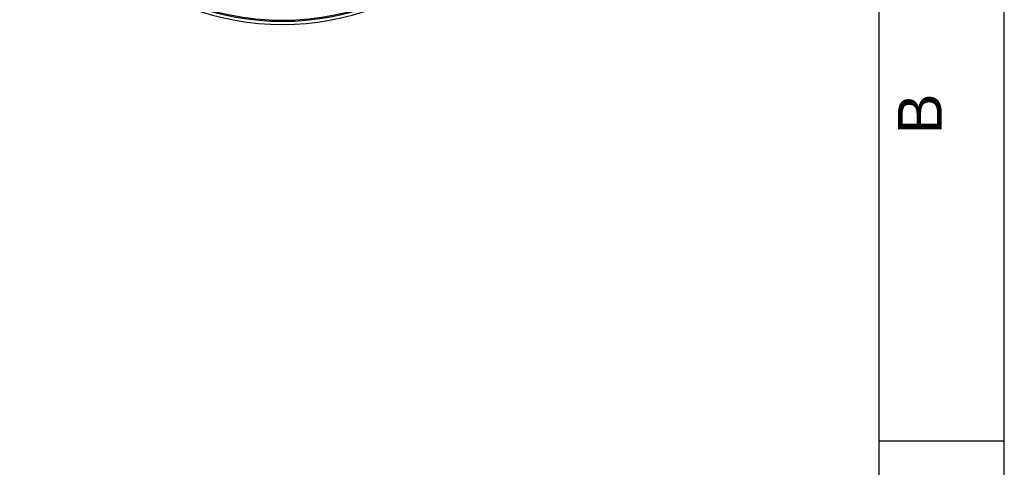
# Model space of a CAD drawing. Header units: millimetres. Extents: x 0 to 297, y 0 to 210.
# Tile 20 of 31: x 218 to 297, y 103 to 139. Entities that reach past the tile are written whole.
import ezdxf

# ---------------------------------------------------------------- set-up
doc = ezdxf.new("R2010")
doc.units = ezdxf.units.MM
doc.header["$LTSCALE"] = 16.335
doc.layers.get('0').update_dxf_attribs({"linetype": 'CONTINUOUS'})
doc.layers.add('AXES_REF', color=7, linetype='CONTINUOUS')
doc.styles.add('TEXTSTYLE_2', font='arial.ttf')

# ---------------------------------------------------------------- blocks, each defined once
blk = doc.blocks.new('MARGEA4_BL0', base_point=(148.514, 105.014))
at = {"color": 7, "linetype": 'Continuous'}
for p, q in [((297.014, 0.014), (297.014, 210.014)), ((297.014, 0.014), (297.014, 210.014)), ((287.014, 10.014), (287.014, 200.014)), ((297.014, 105.014), (287.014, 105.014))]:
    blk.add_line(p, q, dxfattribs=at)
at = {"color": 7, "linetype": 'Continuous', "style": 'TEXTSTYLE_2', "oblique": 0.00002}
blk.add_text('B', height=3.5, rotation=90, dxfattribs=at).set_placement((292.014, 129.514))

msp = doc.modelspace()

# ---------------------------------------------------------------- linework, layer by layer
at = {"color": 7, "linetype": 'Continuous'}
for p, q in [((297, 0), (297, 210)), ((297.014, 0.014), (297.014, 200.014))]:
    msp.add_line(p, q, dxfattribs=at)
msp.add_circle((239.341, 159.269), 20.675, dxfattribs=at)
at = {"layer": 'AXES_REF', "color": 7, "linetype": 'Continuous'}
msp.add_arc((239.341, 159.269), 20.984, 108.92609, 71.07391, dxfattribs=at)
at = {"layer": 'AXES_REF', "color": 9, "linetype": 'Continuous'}
msp.add_arc((239.341, 159.269), 20.735, 109.16277, 70.83723, dxfattribs=at)

# ---------------------------------------------------------------- block references
at = {"color": 7, "linetype": 'Continuous'}
msp.add_blockref('MARGEA4_BL0', (148.514, 105.014), dxfattribs=at)

doc.saveas('drawing.dxf')
